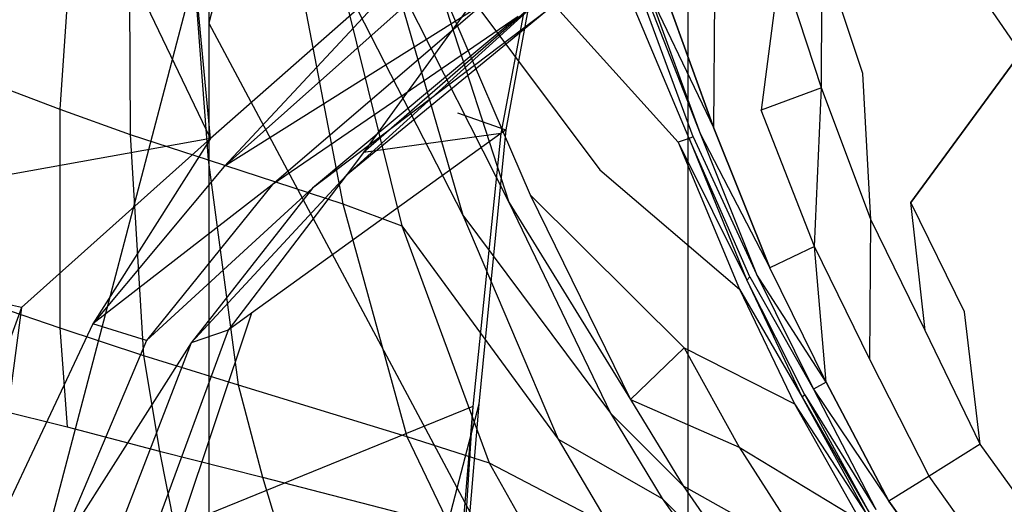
# Model space of a CAD drawing. Extents: x 0 to 0.355, y -0.385 to 0.
# Tile 14 of 32: x 0.032 to 0.096, y -0.141 to -0.109. Entities that reach past the tile are written whole.
import ezdxf

# ---------------------------------------------------------------- set-up
doc = ezdxf.new("R2010")
doc.units = 0
doc.layers.add('L0_URINAL_N_5574__0___REPLACEMT', color=7, linetype='CONTINUOUS')

msp = doc.modelspace()

# ---------------------------------------------------------------- linework, layer by layer
at = {"layer": 'L0_URINAL_N_5574__0___REPLACEMT', "color": 8}
for points, invisible_edges in [([(0.084576, -0.1049), (0.1775, -0.00242), (0.087228, -0.112912), (0.084576, -0.1049)], 10), ([(0.087228, -0.112912), (0.1775, -0.00242), (0.09036, -0.121296), (0.087228, -0.112912)], 13), ([(0.09036, -0.121296), (0.1775, -0.00242), (0.093847, -0.128393), (0.09036, -0.121296)], 10), ([(0.093847, -0.128393), (0.1775, -0.00242), (0.097325, -0.135569), (0.093847, -0.128393)], 13), ([(0.044827, -0.117127, 0.55655), (0.010348, -0.045417, 0.615265), (0.010845, -0.123234, 0.550429), (0.044827, -0.117127, 0.55655)], 14), ([(0.044827, -0.117127, 0.55655), (0.037898, -0.045425, 0.61587), (0.010348, -0.045417, 0.615265), (0.044827, -0.117127, 0.55655)], 14), ([(0.059229, -0.104461, 0.567556), (0.037898, -0.045425, 0.61587), (0.044827, -0.117127, 0.55655), (0.059229, -0.104461, 0.567556)], 14), ([(0.07586, -0.079991, 0.387912), (0.122492, -0.148078, 0.290146), (0.122492, -0.060187, 0.36421), (0.07586, -0.079991, 0.387912)], 14), ([(0.07586, -0.079991, 0.387912), (0.054809, -0.071136, 0.455824), (0.0447, -0.10963, 0.423385), (0.07586, -0.079991, 0.387912)], 13), ([(0.0447, -0.102926, 0.50034), (0.0447, -0.10963, 0.423385), (0.054809, -0.071136, 0.455824), (0.0447, -0.102926, 0.50034)], 14), ([(0.0447, -0.10963, 0.423385), (0.07586, -0.167881, 0.313848), (0.07586, -0.079991, 0.387912), (0.0447, -0.10963, 0.423385)], 14), ([(0.122492, -0.148078, 0.290146), (0.07586, -0.079991, 0.387912), (0.07586, -0.167881, 0.313848), (0.122492, -0.148078, 0.290146)], 13), ([(0.063424, -0.09949, 0.471071), (0.066777, -0.101463, 0.474587), (0.060871, -0.115476, 0.459694), (0.063424, -0.09949, 0.471071)], 14), ([(0.029548, -0.100086, 0.38119), (0.035918, -0.101746, 0.348753), (0.028262, -0.112679, 0.371326), (0.029548, -0.100086, 0.38119)], 14), ([(0.035918, -0.101746, 0.348753), (0.035032, -0.115227, 0.336329), (0.028262, -0.112679, 0.371326), (0.035918, -0.101746, 0.348753)], 14), ([(0.035918, -0.101746, 0.348753), (0.039538, -0.102688, 0.332863), (0.035032, -0.115227, 0.336329), (0.035918, -0.101746, 0.348753)], 14), ([(0.066777, -0.101463, 0.474587), (0.064031, -0.116568, 0.463774), (0.060871, -0.115476, 0.459694), (0.066777, -0.101463, 0.474587)], 14), ([(0.066777, -0.101463, 0.474587), (0.066526, -0.10181, 0.475963), (0.064031, -0.116568, 0.463774), (0.066777, -0.101463, 0.474587)], 14), ([(0.066526, -0.10181, 0.475963), (0.054764, -0.118034, 0.540417), (0.063685, -0.116817, 0.465197), (0.066526, -0.10181, 0.475963)], 14), ([(0.067234, -0.107204, 0.550273), (0.054764, -0.118034, 0.540417), (0.066526, -0.10181, 0.475963), (0.067234, -0.107204, 0.550273)], 14), ([(0.066526, -0.10181, 0.475963), (0.063685, -0.116817, 0.465197), (0.064031, -0.116568, 0.463774), (0.066526, -0.10181, 0.475963)], 14), ([(0.0447, -0.10963, 0.423385), (0.0447, -0.102926, 0.50034), (0.033759, -0.14459, 0.46523), (0.0447, -0.10963, 0.423385)], 13), ([(0.039538, -0.102688, 0.332863), (0.039595, -0.116875, 0.319324), (0.035032, -0.115227, 0.336329), (0.039538, -0.102688, 0.332863)], 14), ([(0.039538, -0.102688, 0.332863), (0.043547, -0.103757, 0.31796), (0.039595, -0.116875, 0.319324), (0.039538, -0.102688, 0.332863)], 14), ([(0.043547, -0.103757, 0.31796), (0.04466, -0.118529, 0.303428), (0.039595, -0.116875, 0.319324), (0.043547, -0.103757, 0.31796)], 14), ([(0.043547, -0.103757, 0.31796), (0.050398, -0.105616, 0.295717), (0.04466, -0.118529, 0.303428), (0.043547, -0.103757, 0.31796)], 14), ([(0.045703, -0.118949, 0.555058), (0.059229, -0.104461, 0.567556), (0.044827, -0.117127, 0.55655), (0.045703, -0.118949, 0.555058)], 13), ([(0.059229, -0.104461, 0.567556), (0.045703, -0.118949, 0.555058), (0.059905, -0.106333, 0.566024), (0.059229, -0.104461, 0.567556)], 14), ([(0.084576, -0.1049), (0.084549, -0.113834), (0.081857, -0.105699), (0.084576, -0.1049)], 13), ([(0.084549, -0.113834), (0.084576, -0.1049), (0.087228, -0.112912), (0.084549, -0.113834)], 14), ([(0.050398, -0.105616, 0.295717), (0.053433, -0.121385, 0.27981), (0.04466, -0.118529, 0.303428), (0.050398, -0.105616, 0.295717)], 14), ([(0.050398, -0.105616, 0.295717), (0.053213, -0.106484, 0.285277), (0.053433, -0.121385, 0.27981), (0.050398, -0.105616, 0.295717)], 14), ([(0.059321, -0.106198, 0.254658), (0.064211, -0.121259, 0.240272), (0.056664, -0.106371, 0.271517), (0.059321, -0.106198, 0.254658)], 14), ([(0.059321, -0.106198, 0.254658), (0.065607, -0.120782, 0.223524), (0.064211, -0.121259, 0.240272), (0.059321, -0.106198, 0.254658)], 14), ([(0.059321, -0.106198, 0.254658), (0.060462, -0.106264, 0.236871), (0.065607, -0.120782, 0.223524), (0.059321, -0.106198, 0.254658)], 14), ([(0.060462, -0.106264, 0.236871), (0.070141, -0.119176, 0.134193), (0.065607, -0.120782, 0.223524), (0.060462, -0.106264, 0.236871)], 14), ([(0.060462, -0.106264, 0.236871), (0.065709, -0.106817, 0.142212), (0.070141, -0.119176, 0.134193), (0.060462, -0.106264, 0.236871)], 14), ([(0.081857, -0.105699), (0.080628, -0.1153, 0.000886), (0.077621, -0.106652, 0.000835), (0.081857, -0.105699)], 14), ([(0.084549, -0.113834), (0.080628, -0.1153, 0.000886), (0.081857, -0.105699), (0.084549, -0.113834)], 14), ([(0.059905, -0.106333, 0.566024), (0.045703, -0.118949, 0.555058), (0.06258, -0.108365, 0.563574), (0.059905, -0.106333, 0.566024)], 14), ([(0.056664, -0.106371, 0.271517), (0.061221, -0.122108, 0.25606), (0.053213, -0.106484, 0.285277), (0.056664, -0.106371, 0.271517)], 14), ([(0.053213, -0.106484, 0.285277), (0.061221, -0.122108, 0.25606), (0.057261, -0.122799, 0.268798), (0.053213, -0.106484, 0.285277)], 14), ([(0.053213, -0.106484, 0.285277), (0.057261, -0.122799, 0.268798), (0.053433, -0.121385, 0.27981), (0.053213, -0.106484, 0.285277)], 14), ([(0.056664, -0.106371, 0.271517), (0.064211, -0.121259, 0.240272), (0.061221, -0.122108, 0.25606), (0.056664, -0.106371, 0.271517)], 14), ([(0.065709, -0.106817, 0.142212), (0.075223, -0.117381, 0.031564), (0.070141, -0.119176, 0.134193), (0.065709, -0.106817, 0.142212)], 14), ([(0.065709, -0.106817, 0.142212), (0.071857, -0.107443, 0.033448), (0.075223, -0.117381, 0.031564), (0.065709, -0.106817, 0.142212)], 14), ([(0.077621, -0.106652, 0.000835), (0.077548, -0.116453, 0.003931), (0.074258, -0.107409, 0.00403), (0.077621, -0.106652, 0.000835)], 13), ([(0.077548, -0.116453, 0.003931), (0.077621, -0.106652, 0.000835), (0.080628, -0.1153, 0.000886), (0.077548, -0.116453, 0.003931)], 14), ([(0.067234, -0.107204, 0.550273), (0.053641, -0.119545, 0.546776), (0.054764, -0.118034, 0.540417), (0.067234, -0.107204, 0.550273)], 14), ([(0.066632, -0.108876, 0.556806), (0.053641, -0.119545, 0.546776), (0.067234, -0.107204, 0.550273), (0.066632, -0.108876, 0.556806)], 14), ([(0.071857, -0.107443, 0.033448), (0.075933, -0.117123, 0.015519), (0.075223, -0.117381, 0.031564), (0.071857, -0.107443, 0.033448)], 13), ([(0.075933, -0.117123, 0.015519), (0.071857, -0.107443, 0.033448), (0.072725, -0.107566, 0.016448), (0.075933, -0.117123, 0.015519)], 14), ([(0.074258, -0.107409, 0.00403), (0.077548, -0.116453, 0.003931), (0.073301, -0.107607, 0.006649), (0.074258, -0.107409, 0.00403)], 14), ([(0.072725, -0.107566, 0.016448), (0.076193, -0.117029, 0.009637), (0.075933, -0.117123, 0.015519), (0.072725, -0.107566, 0.016448)], 13), ([(0.076193, -0.117029, 0.009637), (0.072725, -0.107566, 0.016448), (0.073045, -0.107621, 0.010219), (0.076193, -0.117029, 0.009637)], 14), ([(0.073301, -0.107607, 0.006649), (0.076651, -0.116803, 0.006238), (0.073045, -0.107621, 0.010219), (0.073301, -0.107607, 0.006649)], 14), ([(0.073045, -0.107621, 0.010219), (0.076651, -0.116803, 0.006238), (0.076193, -0.117029, 0.009637), (0.073045, -0.107621, 0.010219)], 14), ([(0.073301, -0.107607, 0.006649), (0.077548, -0.116453, 0.003931), (0.076651, -0.116803, 0.006238), (0.073301, -0.107607, 0.006649)], 14), ([(0.06258, -0.108365, 0.563574), (0.045703, -0.118949, 0.555058), (0.048822, -0.120152, 0.552917), (0.06258, -0.108365, 0.563574)], 14), ([(0.06258, -0.108365, 0.563574), (0.048822, -0.120152, 0.552917), (0.064813, -0.109202, 0.560518), (0.06258, -0.108365, 0.563574)], 14), ([(0.064813, -0.109202, 0.560518), (0.048822, -0.120152, 0.552917), (0.051452, -0.120366, 0.55019), (0.064813, -0.109202, 0.560518)], 14), ([(0.066632, -0.108876, 0.556806), (0.051452, -0.120366, 0.55019), (0.053641, -0.119545, 0.546776), (0.066632, -0.108876, 0.556806)], 14), ([(0.064813, -0.109202, 0.560518), (0.051452, -0.120366, 0.55019), (0.066632, -0.108876, 0.556806), (0.064813, -0.109202, 0.560518)], 14), ([(0.033759, -0.14459, 0.46523), (0.0447, -0.19752, 0.349322), (0.0447, -0.10963, 0.423385), (0.033759, -0.14459, 0.46523)], 14), ([(0.07586, -0.167881, 0.313848), (0.0447, -0.10963, 0.423385), (0.0447, -0.19752, 0.349322), (0.07586, -0.167881, 0.313848)], 13), ([(0.028262, -0.112679, 0.371326), (0.035032, -0.115227, 0.336329), (0.026942, -0.126703, 0.360623), (0.028262, -0.112679, 0.371326)], 14), ([(0.087228, -0.112912), (0.087749, -0.122397), (0.084549, -0.113834), (0.087228, -0.112912)], 13), ([(0.087749, -0.122397), (0.087228, -0.112912), (0.09036, -0.121296), (0.087749, -0.122397)], 14), ([(0.084549, -0.113834), (0.084095, -0.124142, 0.000843), (0.080628, -0.1153, 0.000886), (0.084549, -0.113834)], 13), ([(0.084095, -0.124142, 0.000843), (0.084549, -0.113834), (0.087749, -0.122397), (0.084095, -0.124142, 0.000843)], 14), ([(0.035032, -0.115227, 0.336329), (0.035013, -0.129422, 0.323752), (0.026942, -0.126703, 0.360623), (0.035032, -0.115227, 0.336329)], 14), ([(0.035032, -0.115227, 0.336329), (0.039595, -0.116875, 0.319324), (0.035013, -0.129422, 0.323752), (0.035032, -0.115227, 0.336329)], 14), ([(0.060871, -0.115476, 0.459694), (0.064031, -0.116568, 0.463774), (0.059359, -0.133415, 0.446929), (0.060871, -0.115476, 0.459694)], 14), ([(0.081179, -0.125534, 0.003684), (0.077548, -0.116453, 0.003931), (0.080628, -0.1153, 0.000886), (0.081179, -0.125534, 0.003684)], 14), ([(0.084095, -0.124142, 0.000843), (0.081179, -0.125534, 0.003684), (0.080628, -0.1153, 0.000886), (0.084095, -0.124142, 0.000843)], 14), ([(0.077548, -0.116453, 0.003931), (0.081179, -0.125534, 0.003684), (0.076651, -0.116803, 0.006238), (0.077548, -0.116453, 0.003931)], 14), ([(0.044827, -0.117127, 0.55655), (0.010845, -0.123234, 0.550429), (0.032535, -0.128119, 0.54705), (0.044827, -0.117127, 0.55655)], 14), ([(0.037171, -0.129163, 0.546328), (0.044827, -0.117127, 0.55655), (0.032535, -0.128119, 0.54705), (0.037171, -0.129163, 0.546328)], 13), ([(0.039595, -0.116875, 0.319324), (0.040455, -0.131225, 0.30599), (0.035013, -0.129422, 0.323752), (0.039595, -0.116875, 0.319324)], 14), ([(0.044827, -0.117127, 0.55655), (0.037171, -0.129163, 0.546328), (0.045703, -0.118949, 0.555058), (0.044827, -0.117127, 0.55655)], 14), ([(0.039595, -0.116875, 0.319324), (0.04466, -0.118529, 0.303428), (0.040455, -0.131225, 0.30599), (0.039595, -0.116875, 0.319324)], 14), ([(0.063685, -0.116817, 0.465197), (0.054764, -0.118034, 0.540417), (0.047488, -0.128489, 0.531862), (0.063685, -0.116817, 0.465197)], 14), ([(0.063685, -0.116817, 0.465197), (0.047488, -0.128489, 0.531862), (0.061867, -0.134552, 0.452496), (0.063685, -0.116817, 0.465197)], 14), ([(0.064031, -0.116568, 0.463774), (0.062272, -0.134387, 0.451084), (0.059359, -0.133415, 0.446929), (0.064031, -0.116568, 0.463774)], 14), ([(0.063685, -0.116817, 0.465197), (0.061867, -0.134552, 0.452496), (0.062272, -0.134387, 0.451084), (0.063685, -0.116817, 0.465197)], 14), ([(0.064031, -0.116568, 0.463774), (0.063685, -0.116817, 0.465197), (0.062272, -0.134387, 0.451084), (0.064031, -0.116568, 0.463774)], 14), ([(0.075933, -0.117123, 0.015519), (0.0797, -0.126336, 0.014698), (0.075223, -0.117381, 0.031564), (0.075933, -0.117123, 0.015519)], 14), ([(0.079882, -0.126122, 0.009127), (0.075933, -0.117123, 0.015519), (0.076193, -0.117029, 0.009637), (0.079882, -0.126122, 0.009127)], 14), ([(0.075933, -0.117123, 0.015519), (0.079882, -0.126122, 0.009127), (0.0797, -0.126336, 0.014698), (0.075933, -0.117123, 0.015519)], 13), ([(0.076651, -0.116803, 0.006238), (0.080311, -0.125947, 0.005816), (0.076193, -0.117029, 0.009637), (0.076651, -0.116803, 0.006238)], 14), ([(0.076193, -0.117029, 0.009637), (0.080311, -0.125947, 0.005816), (0.079882, -0.126122, 0.009127), (0.076193, -0.117029, 0.009637)], 14), ([(0.076651, -0.116803, 0.006238), (0.081179, -0.125534, 0.003684), (0.080311, -0.125947, 0.005816), (0.076651, -0.116803, 0.006238)], 14), ([(0.075223, -0.117381, 0.031564), (0.079205, -0.12692, 0.029895), (0.070141, -0.119176, 0.134193), (0.075223, -0.117381, 0.031564)], 14), ([(0.075223, -0.117381, 0.031564), (0.0797, -0.126336, 0.014698), (0.079205, -0.12692, 0.029895), (0.075223, -0.117381, 0.031564)], 14), ([(0.054764, -0.118034, 0.540417), (0.053641, -0.119545, 0.546776), (0.047488, -0.128489, 0.531862), (0.054764, -0.118034, 0.540417)], 14), ([(0.045703, -0.118949, 0.555058), (0.037171, -0.129163, 0.546328), (0.048822, -0.120152, 0.552917), (0.045703, -0.118949, 0.555058)], 14), ([(0.04466, -0.118529, 0.303428), (0.046609, -0.133131, 0.289382), (0.040455, -0.131225, 0.30599), (0.04466, -0.118529, 0.303428)], 14), ([(0.04466, -0.118529, 0.303428), (0.053433, -0.121385, 0.27981), (0.046609, -0.133131, 0.289382), (0.04466, -0.118529, 0.303428)], 14), ([(0.053641, -0.119545, 0.546776), (0.043571, -0.130396, 0.54175), (0.04596, -0.129591, 0.538338), (0.053641, -0.119545, 0.546776)], 14), ([(0.051452, -0.120366, 0.55019), (0.043571, -0.130396, 0.54175), (0.053641, -0.119545, 0.546776), (0.051452, -0.120366, 0.55019)], 14), ([(0.053641, -0.119545, 0.546776), (0.04596, -0.129591, 0.538338), (0.047488, -0.128489, 0.531862), (0.053641, -0.119545, 0.546776)], 14), ([(0.075626, -0.130733, 0.127094), (0.065607, -0.120782, 0.223524), (0.070141, -0.119176, 0.134193), (0.075626, -0.130733, 0.127094)], 14), ([(0.070141, -0.119176, 0.134193), (0.079205, -0.12692, 0.029895), (0.075626, -0.130733, 0.127094), (0.070141, -0.119176, 0.134193)], 14), ([(0.048822, -0.120152, 0.552917), (0.037171, -0.129163, 0.546328), (0.040651, -0.130255, 0.544369), (0.048822, -0.120152, 0.552917)], 14), ([(0.048822, -0.120152, 0.552917), (0.040651, -0.130255, 0.544369), (0.051452, -0.120366, 0.55019), (0.048822, -0.120152, 0.552917)], 14), ([(0.051452, -0.120366, 0.55019), (0.040651, -0.130255, 0.544369), (0.043571, -0.130396, 0.54175), (0.051452, -0.120366, 0.55019)], 14), ([(0.065607, -0.120782, 0.223524), (0.072121, -0.134086, 0.211689), (0.064211, -0.121259, 0.240272), (0.065607, -0.120782, 0.223524)], 14), ([(0.065607, -0.120782, 0.223524), (0.075626, -0.130733, 0.127094), (0.072121, -0.134086, 0.211689), (0.065607, -0.120782, 0.223524)], 13), ([(0.053433, -0.121385, 0.27981), (0.057573, -0.136497, 0.265074), (0.046609, -0.133131, 0.289382), (0.053433, -0.121385, 0.27981)], 14), ([(0.053433, -0.121385, 0.27981), (0.057261, -0.122799, 0.268798), (0.057573, -0.136497, 0.265074), (0.053433, -0.121385, 0.27981)], 14), ([(0.064211, -0.121259, 0.240272), (0.070824, -0.134974, 0.227534), (0.061221, -0.122108, 0.25606), (0.064211, -0.121259, 0.240272)], 14), ([(0.064211, -0.121259, 0.240272), (0.072121, -0.134086, 0.211689), (0.070824, -0.134974, 0.227534), (0.064211, -0.121259, 0.240272)], 14), ([(0.09036, -0.121296), (0.091294, -0.12961), (0.087749, -0.122397), (0.09036, -0.121296)], 13), ([(0.091294, -0.12961), (0.09036, -0.121296), (0.093847, -0.128393), (0.091294, -0.12961)], 14), ([(0.061221, -0.122108, 0.25606), (0.06742, -0.13667, 0.242313), (0.057261, -0.122799, 0.268798), (0.061221, -0.122108, 0.25606)], 14), ([(0.061221, -0.122108, 0.25606), (0.070824, -0.134974, 0.227534), (0.06742, -0.13667, 0.242313), (0.061221, -0.122108, 0.25606)], 14), ([(0.057261, -0.122799, 0.268798), (0.06742, -0.13667, 0.242313), (0.062939, -0.13821, 0.253943), (0.057261, -0.122799, 0.268798)], 14), ([(0.057261, -0.122799, 0.268798), (0.062939, -0.13821, 0.253943), (0.057573, -0.136497, 0.265074), (0.057261, -0.122799, 0.268798)], 14), ([(0.087749, -0.122397), (0.087689, -0.131484, 0.000854), (0.084095, -0.124142, 0.000843), (0.087749, -0.122397)], 13), ([(0.087689, -0.131484, 0.000854), (0.087749, -0.122397), (0.091294, -0.12961), (0.087689, -0.131484, 0.000854)], 14), ([(0.032535, -0.128119, 0.54705), (0.010845, -0.123234, 0.550429), (0.026935, -0.143351, 0.534141), (0.032535, -0.128119, 0.54705)], 14), ([(0.084095, -0.124142, 0.000843), (0.08485, -0.13296, 0.003663), (0.081179, -0.125534, 0.003684), (0.084095, -0.124142, 0.000843)], 13), ([(0.08485, -0.13296, 0.003663), (0.084095, -0.124142, 0.000843), (0.087689, -0.131484, 0.000854), (0.08485, -0.13296, 0.003663)], 14), ([(0.080311, -0.125947, 0.005816), (0.084019, -0.133418, 0.005751), (0.079882, -0.126122, 0.009127), (0.080311, -0.125947, 0.005816)], 14), ([(0.08485, -0.13296, 0.003663), (0.080311, -0.125947, 0.005816), (0.081179, -0.125534, 0.003684), (0.08485, -0.13296, 0.003663)], 14), ([(0.080311, -0.125947, 0.005816), (0.08485, -0.13296, 0.003663), (0.084019, -0.133418, 0.005751), (0.080311, -0.125947, 0.005816)], 13), ([(0.026942, -0.126703, 0.360623), (0.035013, -0.129422, 0.323752), (0.026742, -0.133684, 0.353666), (0.026942, -0.126703, 0.360623)], 14), ([(0.0797, -0.126336, 0.014698), (0.083286, -0.133944, 0.014351), (0.079205, -0.12692, 0.029895), (0.0797, -0.126336, 0.014698)], 14), ([(0.083467, -0.133786, 0.008913), (0.0797, -0.126336, 0.014698), (0.079882, -0.126122, 0.009127), (0.083467, -0.133786, 0.008913)], 14), ([(0.0797, -0.126336, 0.014698), (0.083467, -0.133786, 0.008913), (0.083286, -0.133944, 0.014351), (0.0797, -0.126336, 0.014698)], 13), ([(0.079882, -0.126122, 0.009127), (0.084019, -0.133418, 0.005751), (0.083467, -0.133786, 0.008913), (0.079882, -0.126122, 0.009127)], 14), ([(0.079205, -0.12692, 0.029895), (0.082792, -0.134375, 0.029183), (0.075626, -0.130733, 0.127094), (0.079205, -0.12692, 0.029895)], 14), ([(0.079205, -0.12692, 0.029895), (0.083286, -0.133944, 0.014351), (0.082792, -0.134375, 0.029183), (0.079205, -0.12692, 0.029895)], 14), ([(0.030508, -0.143291, 0.534299), (0.032535, -0.128119, 0.54705), (0.026935, -0.143351, 0.534141), (0.030508, -0.143291, 0.534299)], 13), ([(0.032535, -0.128119, 0.54705), (0.030508, -0.143291, 0.534299), (0.037171, -0.129163, 0.546328), (0.032535, -0.128119, 0.54705)], 14), ([(0.047488, -0.128489, 0.531862), (0.04596, -0.129591, 0.538338), (0.042866, -0.142267, 0.518627), (0.047488, -0.128489, 0.531862)], 14), ([(0.047488, -0.128489, 0.531862), (0.042866, -0.142267, 0.518627), (0.061867, -0.134552, 0.452496), (0.047488, -0.128489, 0.531862)], 14), ([(0.093847, -0.128393), (0.094871, -0.136997), (0.091294, -0.12961), (0.093847, -0.128393)], 13), ([(0.094871, -0.136997), (0.093847, -0.128393), (0.097325, -0.135569), (0.094871, -0.136997)], 14), ([(0.037171, -0.129163, 0.546328), (0.030508, -0.143291, 0.534299), (0.034752, -0.144215, 0.53223), (0.037171, -0.129163, 0.546328)], 14), ([(0.040651, -0.130255, 0.544369), (0.037171, -0.129163, 0.546328), (0.034752, -0.144215, 0.53223), (0.040651, -0.130255, 0.544369)], 14), ([(0.035013, -0.129422, 0.323752), (0.035499, -0.135855, 0.31684), (0.026742, -0.133684, 0.353666), (0.035013, -0.129422, 0.323752)], 14), ([(0.035013, -0.129422, 0.323752), (0.040455, -0.131225, 0.30599), (0.035499, -0.135855, 0.31684), (0.035013, -0.129422, 0.323752)], 14), ([(0.04596, -0.129591, 0.538338), (0.041002, -0.143044, 0.525075), (0.042866, -0.142267, 0.518627), (0.04596, -0.129591, 0.538338)], 14), ([(0.04596, -0.129591, 0.538338), (0.043571, -0.130396, 0.54175), (0.041002, -0.143044, 0.525075), (0.04596, -0.129591, 0.538338)], 14), ([(0.091548, -0.139061, 0.000846), (0.087689, -0.131484, 0.000854), (0.091294, -0.12961), (0.091548, -0.139061, 0.000846)], 14), ([(0.094871, -0.136997), (0.091548, -0.139061, 0.000846), (0.091294, -0.12961), (0.094871, -0.136997)], 14), ([(0.040651, -0.130255, 0.544369), (0.034752, -0.144215, 0.53223), (0.043571, -0.130396, 0.54175), (0.040651, -0.130255, 0.544369)], 14), ([(0.043571, -0.130396, 0.54175), (0.034752, -0.144215, 0.53223), (0.038264, -0.144117, 0.529258), (0.043571, -0.130396, 0.54175)], 14), ([(0.043571, -0.130396, 0.54175), (0.038264, -0.144117, 0.529258), (0.041002, -0.143044, 0.525075), (0.043571, -0.130396, 0.54175)], 14), ([(0.040455, -0.131225, 0.30599), (0.041507, -0.137435, 0.299166), (0.035499, -0.135855, 0.31684), (0.040455, -0.131225, 0.30599)], 14), ([(0.040455, -0.131225, 0.30599), (0.046609, -0.133131, 0.289382), (0.041507, -0.137435, 0.299166), (0.040455, -0.131225, 0.30599)], 14), ([(0.075626, -0.130733, 0.127094), (0.079197, -0.137192, 0.124062), (0.072121, -0.134086, 0.211689), (0.075626, -0.130733, 0.127094)], 14), ([(0.075626, -0.130733, 0.127094), (0.082792, -0.134375, 0.029183), (0.079197, -0.137192, 0.124062), (0.075626, -0.130733, 0.127094)], 14), ([(0.088931, -0.140687, 0.003442), (0.08485, -0.13296, 0.003663), (0.087689, -0.131484, 0.000854), (0.088931, -0.140687, 0.003442)], 14), ([(0.091548, -0.139061, 0.000846), (0.088931, -0.140687, 0.003442), (0.087689, -0.131484, 0.000854), (0.091548, -0.139061, 0.000846)], 14), ([(0.046609, -0.133131, 0.289382), (0.048202, -0.139143, 0.282633), (0.041507, -0.137435, 0.299166), (0.046609, -0.133131, 0.289382)], 14), ([(0.046609, -0.133131, 0.289382), (0.057573, -0.136497, 0.265074), (0.048202, -0.139143, 0.282633), (0.046609, -0.133131, 0.289382)], 14), ([(0.08485, -0.13296, 0.003663), (0.088931, -0.140687, 0.003442), (0.084019, -0.133418, 0.005751), (0.08485, -0.13296, 0.003663)], 14), ([(0.026742, -0.133684, 0.353666), (0.037064, -0.149334, 0.303942), (0.027014, -0.149985, 0.338702), (0.026742, -0.133684, 0.353666)], 14), ([(0.026742, -0.133684, 0.353666), (0.035499, -0.135855, 0.31684), (0.037064, -0.149334, 0.303942), (0.026742, -0.133684, 0.353666)], 14), ([(0.062272, -0.134387, 0.451084), (0.057877, -0.151169, 0.434296), (0.059359, -0.133415, 0.446929), (0.062272, -0.134387, 0.451084)], 14), ([(0.083467, -0.133786, 0.008913), (0.087676, -0.141476, 0.008682), (0.083286, -0.133944, 0.014351), (0.083467, -0.133786, 0.008913)], 14), ([(0.084019, -0.133418, 0.005751), (0.088068, -0.141225, 0.005546), (0.083467, -0.133786, 0.008913), (0.084019, -0.133418, 0.005751)], 14), ([(0.083467, -0.133786, 0.008913), (0.088068, -0.141225, 0.005546), (0.087676, -0.141476, 0.008682), (0.083467, -0.133786, 0.008913)], 14), ([(0.084019, -0.133418, 0.005751), (0.088931, -0.140687, 0.003442), (0.088068, -0.141225, 0.005546), (0.084019, -0.133418, 0.005751)], 14), ([(0.057877, -0.151169, 0.434296), (0.062272, -0.134387, 0.451084), (0.060762, -0.15236, 0.438292), (0.057877, -0.151169, 0.434296)], 13), ([(0.061867, -0.134552, 0.452496), (0.060762, -0.15236, 0.438292), (0.062272, -0.134387, 0.451084), (0.061867, -0.134552, 0.452496)], 14), ([(0.072121, -0.134086, 0.211689), (0.075553, -0.13969, 0.206636), (0.070824, -0.134974, 0.227534), (0.072121, -0.134086, 0.211689)], 14), ([(0.072121, -0.134086, 0.211689), (0.079197, -0.137192, 0.124062), (0.075553, -0.13969, 0.206636), (0.072121, -0.134086, 0.211689)], 14), ([(0.082792, -0.134375, 0.029183), (0.087051, -0.141941, 0.028329), (0.079197, -0.137192, 0.124062), (0.082792, -0.134375, 0.029183)], 14), ([(0.083286, -0.133944, 0.014351), (0.087508, -0.141601, 0.013952), (0.082792, -0.134375, 0.029183), (0.083286, -0.133944, 0.014351)], 14), ([(0.082792, -0.134375, 0.029183), (0.087508, -0.141601, 0.013952), (0.087051, -0.141941, 0.028329), (0.082792, -0.134375, 0.029183)], 14), ([(0.083286, -0.133944, 0.014351), (0.087676, -0.141476, 0.008682), (0.087508, -0.141601, 0.013952), (0.083286, -0.133944, 0.014351)], 14), ([(0.061867, -0.134552, 0.452496), (0.042866, -0.142267, 0.518627), (0.060374, -0.152595, 0.439547), (0.061867, -0.134552, 0.452496)], 14), ([(0.060762, -0.15236, 0.438292), (0.061867, -0.134552, 0.452496), (0.060374, -0.152595, 0.439547), (0.060762, -0.15236, 0.438292)], 13), ([(0.070824, -0.134974, 0.227534), (0.074181, -0.140519, 0.222086), (0.06742, -0.13667, 0.242313), (0.070824, -0.134974, 0.227534)], 14), ([(0.070824, -0.134974, 0.227534), (0.075553, -0.13969, 0.206636), (0.074181, -0.140519, 0.222086), (0.070824, -0.134974, 0.227534)], 14), ([(0.097325, -0.135569), (0.098447, -0.141975), (0.094871, -0.136997), (0.097325, -0.135569)], 13), ([(0.035499, -0.135855, 0.31684), (0.041507, -0.137435, 0.299166), (0.037064, -0.149334, 0.303942), (0.035499, -0.135855, 0.31684)], 14), ([(0.057573, -0.136497, 0.265074), (0.060362, -0.142268, 0.258712), (0.048202, -0.139143, 0.282633), (0.057573, -0.136497, 0.265074)], 14), ([(0.057573, -0.136497, 0.265074), (0.062939, -0.13821, 0.253943), (0.060362, -0.142268, 0.258712), (0.057573, -0.136497, 0.265074)], 14), ([(0.06742, -0.13667, 0.242313), (0.070746, -0.142263, 0.236457), (0.062939, -0.13821, 0.253943), (0.06742, -0.13667, 0.242313)], 14), ([(0.06742, -0.13667, 0.242313), (0.074181, -0.140519, 0.222086), (0.070746, -0.142263, 0.236457), (0.06742, -0.13667, 0.242313)], 14), ([(0.095153, -0.144116, 0.000669), (0.091548, -0.139061, 0.000846), (0.094871, -0.136997), (0.095153, -0.144116, 0.000669)], 14), ([(0.098447, -0.141975), (0.095153, -0.144116, 0.000669), (0.094871, -0.136997), (0.098447, -0.141975)], 14), ([(0.041507, -0.137435, 0.299166), (0.043883, -0.149455, 0.287431), (0.037064, -0.149334, 0.303942), (0.041507, -0.137435, 0.299166)], 14), ([(0.041507, -0.137435, 0.299166), (0.048202, -0.139143, 0.282633), (0.043883, -0.149455, 0.287431), (0.041507, -0.137435, 0.299166)], 14), ([(0.079197, -0.137192, 0.124062), (0.083735, -0.144275, 0.120308), (0.075553, -0.13969, 0.206636), (0.079197, -0.137192, 0.124062)], 14), ([(0.079197, -0.137192, 0.124062), (0.087051, -0.141941, 0.028329), (0.083735, -0.144275, 0.120308), (0.079197, -0.137192, 0.124062)], 14), ([(0.062939, -0.13821, 0.253943), (0.066096, -0.143804, 0.247702), (0.060362, -0.142268, 0.258712), (0.062939, -0.13821, 0.253943)], 14), ([(0.062939, -0.13821, 0.253943), (0.070746, -0.142263, 0.236457), (0.066096, -0.143804, 0.247702), (0.062939, -0.13821, 0.253943)], 14), ([(0.048202, -0.139143, 0.282633), (0.05138, -0.14971, 0.272083), (0.043883, -0.149455, 0.287431), (0.048202, -0.139143, 0.282633)], 14), ([(0.048202, -0.139143, 0.282633), (0.060362, -0.142268, 0.258712), (0.05138, -0.14971, 0.272083), (0.048202, -0.139143, 0.282633)], 14), ([(0.092592, -0.145781, 0.002999), (0.088931, -0.140687, 0.003442), (0.091548, -0.139061, 0.000846), (0.092592, -0.145781, 0.002999)], 14), ([(0.095153, -0.144116, 0.000669), (0.092592, -0.145781, 0.002999), (0.091548, -0.139061, 0.000846), (0.095153, -0.144116, 0.000669)], 14), ([(0.075553, -0.13969, 0.206636), (0.080257, -0.146469, 0.200358), (0.074181, -0.140519, 0.222086), (0.075553, -0.13969, 0.206636)], 14), ([(0.075553, -0.13969, 0.206636), (0.083735, -0.144275, 0.120308), (0.080257, -0.146469, 0.200358), (0.075553, -0.13969, 0.206636)], 14), ([(0.074181, -0.140519, 0.222086), (0.078968, -0.147258, 0.215339), (0.070746, -0.142263, 0.236457), (0.074181, -0.140519, 0.222086)], 14), ([(0.074181, -0.140519, 0.222086), (0.080257, -0.146469, 0.200358), (0.078968, -0.147258, 0.215339), (0.074181, -0.140519, 0.222086)], 14), ([(0.088931, -0.140687, 0.003442), (0.092592, -0.145781, 0.002999), (0.088068, -0.141225, 0.005546), (0.088931, -0.140687, 0.003442)], 14)]:
    msp.add_3dface(points, dxfattribs=dict(at, invisible_edges=invisible_edges))

doc.saveas('drawing.dxf')
